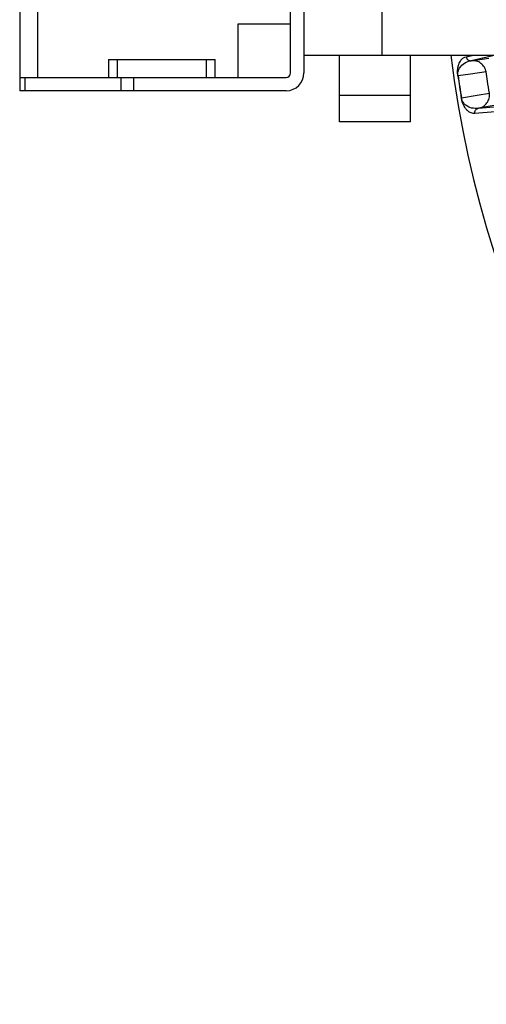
# Model space of a CAD drawing. Header units: millimetres. Extents: x -266 to 52, y 0 to 423.
# Tile 1 of 25: x -255 to -202, y 179 to 290. Entities that reach past the tile are written whole.
import ezdxf

# ---------------------------------------------------------------- set-up
doc = ezdxf.new("R2010")
doc.units = ezdxf.units.MM

msp = doc.modelspace()

# ---------------------------------------------------------------- linework, layer by layer
at = {"color": 7, "linetype": 'Continuous', "lineweight": 25}
for p, q in [((-254.97, 320.03), (-254.97, 282.03)), ((-252.97, 320.03), (-252.97, 283.53)), ((-224.47, 284.03), (-224.47, 318.03)), ((-222.97, 318.03), (-222.97, 284.03)), ((-214.17, 286.03), (-214.17, 316.03)), ((-224.47, 289.53), (-230.39, 289.53)), ((-230.39, 289.53), (-230.39, 283.53)), ((-244.97, 285.53), (-232.97, 285.53)), ((-244.97, 285.53), (-244.97, 283.53)), ((-243.97, 283.53), (-243.97, 285.53)), ((-233.97, 285.53), (-233.97, 283.53)), ((-232.97, 283.53), (-232.97, 285.53)), ((-222.97, 286.03), (-100.47, 286.03)), ((-218.97, 278.53), (-218.97, 286.03)), ((-210.97, 278.53), (-210.97, 286.03)), ((-204.7, 285.85), (-203.87, 286.03)), ((-204.15, 285.41), (-204.13, 285.41)), ((-201.35, 286.03), (-204.13, 285.41)), ((-204.13, 285.41), (-202.14, 285.68)), ((-254.97, 283.53), (-224.97, 283.53)), ((-254.39, 283.53), (-254.39, 282.03)), ((-243.56, 282.03), (-243.56, 283.53)), ((-242.14, 283.53), (-242.14, 282.03)), ((-224.97, 282.03), (-254.97, 282.03)), ((-218.97, 281.53), (-210.97, 281.53)), ((-205.24, 281.21), (-205.22, 281.21)), ((-203.3, 280.05), (-203.31, 280.05)), ((-203.3, 280.05), (-198.15, 280.51)), ((-201.32, 280.4), (-203.3, 280.05)), ((-210.97, 278.53), (-218.97, 278.53))]:
    msp.add_line(p, q, dxfattribs=at)
at = {"color": 7, "linetype": 'Continuous', "lineweight": 25, "flags": 128}
for points in [[(-202.45, 284.14), (-204.22, 283.91), (-205.61, 283.72)], [(-205.22, 281.21), (-203.46, 281.52), (-202.08, 281.77)], [(-198.55, 279.93), (-201.41, 279.67), (-203.71, 279.47)]]:
    msp.add_lwpolyline(points, dxfattribs=at)
at = {"color": 7, "linetype": 'Continuous', "lineweight": 25}
for centre, radius, start, end in [((-85.47, 301.03), 121.89, 187.0686, 352.9314), ((-85.47, 301.03), 121.89, 187.0689, 352.9311), ((-224.97, 284.03), 0.5, 270, 0), ((-224.97, 284.03), 2, 270, 0), ((-85.47, 301.03), 121.4, 188.1965, 189.3971), ((-85.47, 301.03), 121.38, 188.1965, 189.3971)]:
    msp.add_arc(centre, radius, start, end, dxfattribs=at)
for points, knots in [([(-205.63, 283.72), (-205.63, 283.77), (-205.65, 283.88), (-205.66, 284.02), (-205.66, 284.16), (-205.66, 284.31), (-205.64, 284.45), (-205.62, 284.64), (-205.58, 284.82), (-205.51, 285.04), (-205.41, 285.27), (-205.24, 285.54), (-205, 285.76), (-204.8, 285.82), (-204.7, 285.85)], [0, 0, 0, 0, 0.011715, 0.02535, 0.042264, 0.063186, 0.091791, 0.125922, 0.188493, 0.250824, 0.366653, 0.500345, 0.750124, 1, 1, 1, 1]), ([(-205.61, 283.72), (-205.61, 283.75), (-205.62, 283.79), (-205.63, 283.88), (-205.62, 284.16), (-205.44, 284.66), (-205, 285.14), (-204.55, 285.29), (-204.3, 285.38)], [0, 0, 0, 0, 0.006129, 0.01252, 0.026246, 0.116739, 0.493304, 1, 1, 1, 1]), ([(-204.7, 285.85), (-204.68, 285.78), (-204.66, 285.69), (-204.58, 285.58), (-204.52, 285.52), (-204.46, 285.48), (-204.39, 285.44), (-204.28, 285.41), (-204.19, 285.41), (-204.15, 285.41)], [0, 0, 0, 0, 0.242415, 0.371253, 0.501733, 0.564129, 0.671423, 0.819818, 1, 1, 1, 1]), ([(-204.3, 285.38), (-204.26, 285.39), (-204.19, 285.4), (-204.16, 285.41), (-204.16, 285.41)], [0, 0, 0, 0, 0.64599, 1, 1, 1, 1]), ([(-204.16, 285.41), (-204.15, 285.41), (-204.15, 285.41), (-204.15, 285.41), (-204.15, 285.41)], [0, 0, 0, 0, 0.500001, 1, 1, 1, 1]), ([(-202.45, 284.14), (-202.47, 284.24), (-202.51, 284.43), (-202.68, 284.78), (-203.01, 285.14), (-203.55, 285.41), (-203.94, 285.41), (-204.13, 285.41)], [0, 0, 0, 0, 0.125465, 0.251186, 0.500358, 0.750057, 1, 1, 1, 1]), ([(-202.08, 281.77), (-202.15, 282.21), (-202.28, 283), (-202.4, 283.79), (-202.45, 284.14)], [0, 0, 0, 0, 0.559999, 1, 1, 1, 1]), ([(-205.63, 283.72), (-205.62, 283.72), (-205.62, 283.72), (-205.61, 283.72), (-205.61, 283.72)], [0, 0, 0, 0, 0.559968, 1, 1, 1, 1]), ([(-203.31, 280.05), (-203.13, 280.1), (-202.75, 280.22), (-202.32, 280.64), (-202.11, 281.09), (-202.05, 281.48), (-202.07, 281.67), (-202.08, 281.77)], [0, 0, 0, 0, 0.250365, 0.49979, 0.749195, 0.874833, 1, 1, 1, 1]), ([(-203.71, 279.47), (-203.78, 279.46), (-203.92, 279.45), (-204.14, 279.51), (-204.34, 279.62), (-204.51, 279.75), (-204.63, 279.87), (-204.75, 280.01), (-204.86, 280.17), (-204.95, 280.34), (-205.03, 280.5), (-205.1, 280.67), (-205.16, 280.85), (-205.21, 281.06), (-205.23, 281.16), (-205.24, 281.21)], [0, 0, 0, 0, 0.167566, 0.336422, 0.499725, 0.590815, 0.673973, 0.749281, 0.811617, 0.874194, 0.908303, 0.936935, 0.974643, 0.98828, 1, 1, 1, 1]), ([(-203.47, 280.03), (-203.74, 280.03), (-204.14, 280.04), (-204.65, 280.31), (-204.93, 280.56), (-205.07, 280.78), (-205.15, 280.94), (-205.19, 281.06), (-205.21, 281.14), (-205.22, 281.19), (-205.22, 281.21)], [0, 0, 0, 0, 0.506374, 0.758088, 0.883, 0.944303, 0.973771, 0.987488, 0.993875, 1, 1, 1, 1]), ([(-203.71, 279.47), (-203.71, 279.53), (-203.72, 279.66), (-203.65, 279.83), (-203.54, 279.95), (-203.42, 280.02), (-203.35, 280.03), (-203.31, 280.05)], [0, 0, 0, 0, 0.24405, 0.499443, 0.71532, 0.849175, 1, 1, 1, 1]), ([(-203.32, 280.04), (-203.33, 280.04), (-203.36, 280.04), (-203.43, 280.03), (-203.47, 280.03)], [0, 0, 0, 0, 0.354009, 1, 1, 1, 1]), ([(-203.31, 280.05), (-203.32, 280.05), (-203.32, 280.04), (-203.32, 280.04), (-203.32, 280.04)], [0, 0, 0, 0, 0.499999, 1, 1, 1, 1])]:
    msp.add_open_spline(points, degree=3, knots=knots, dxfattribs=at)

doc.saveas('drawing.dxf')
